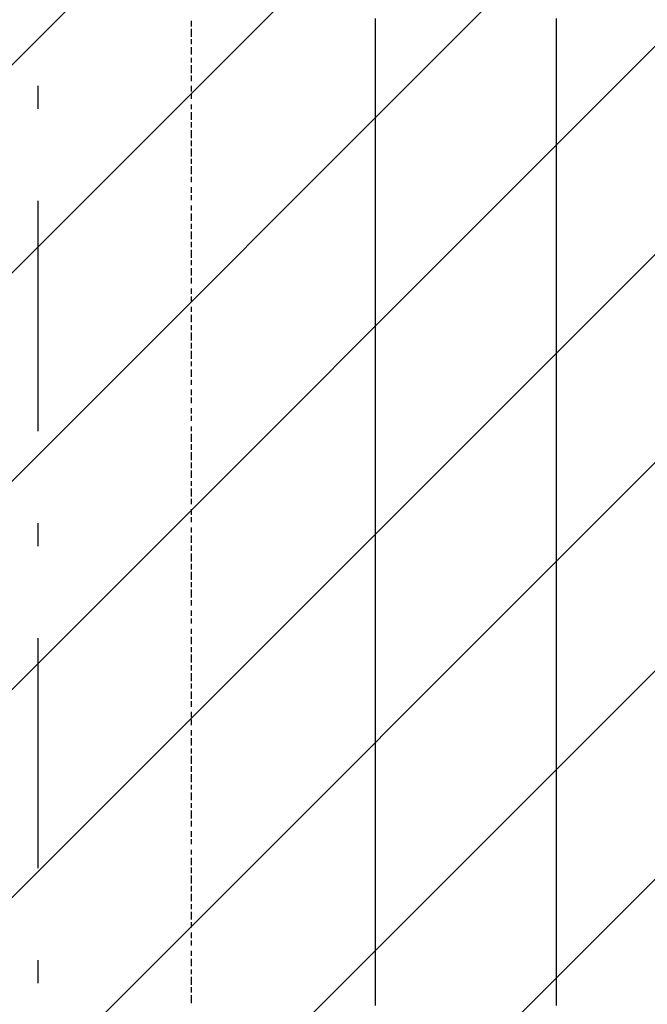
# Model space of a CAD drawing. Extents: x 997 to 109698, y 921 to 94021.
# Tile 209 of 256: x 25667 to 26691, y 19957 to 21562. Entities that reach past the tile are written whole.
import ezdxf

# ---------------------------------------------------------------- set-up
doc = ezdxf.new("R2010")
doc.units = 0
doc.header["$MEASUREMENT"] = 0
doc.layers.add('12', color=7, linetype='CONTINUOUS')
doc.layers.add('28', color=7, linetype='CONTINUOUS')

msp = doc.modelspace()

# ---------------------------------------------------------------- linework, layer by layer
at = {"layer": '12', "color": 5}
for p, q in [((25946.601607, 21559.953237), (25946.601607, 21550.953237)), ((25946.601607, 21546.953237), (25946.601607, 21533.953237)), ((25946.601607, 21529.953237), (25946.601607, 21521.953237)), ((25946.601607, 21516.953237), (25946.601607, 21504.953237)), ((25946.601607, 21499.953237), (25946.601607, 21491.953237)), ((25946.601607, 21487.953237), (25946.601607, 21474.953237)), ((25946.601607, 21470.953237), (25946.601607, 21461.953237)), ((25946.601607, 21453.953237), (25946.601607, 21444.953237)), ((25946.601607, 21440.953237), (25946.601607, 21432.953237)), ((25946.601607, 21423.953237), (25946.601607, 21415.953237)), ((25946.601607, 21410.953237), (25946.601607, 21398.953237)), ((25946.601607, 21394.953237), (25946.601607, 21385.953237)), ((25946.601607, 21381.953237), (25946.601607, 21368.953237)), ((25946.601607, 21364.953237), (25946.601607, 21355.953237)), ((25946.601607, 21351.953237), (25946.601607, 21338.953237)), ((25946.601607, 21334.953237), (25946.601607, 21326.953237)), ((25946.601607, 21322.953237), (25946.601607, 21309.953237)), ((25946.601607, 21305.953237), (25946.601607, 21296.953237)), ((25946.601607, 21288.953237), (25946.601607, 21279.953237)), ((25946.601607, 21275.953237), (25946.601607, 21267.953237)), ((25946.601607, 21258.953237), (25946.601607, 21250.953237)), ((25946.601607, 21245.953237), (25946.601607, 21233.953237)), ((25946.601607, 21228.953237), (25946.601607, 21220.953237)), ((25946.601607, 21216.953237), (25946.601607, 21203.953237)), ((25946.601607, 21199.953237), (25946.601607, 21190.953237)), ((25946.601607, 21186.953237), (25946.601607, 21173.953237)), ((25946.601607, 21169.953237), (25946.601607, 21161.953237)), ((25946.601607, 21156.953237), (25946.601607, 21144.953237)), ((25946.601607, 21140.953237), (25946.601607, 21131.953237)), ((25946.601607, 21123.953237), (25946.601607, 21114.953237)), ((25946.601607, 21110.953237), (25946.601607, 21101.953237)), ((25946.601607, 21093.953237), (25946.601607, 21085.953237)), ((25946.601607, 21080.953237), (25946.601607, 21068.953237)), ((25946.601607, 21063.953237), (25946.601607, 21055.953237)), ((25946.601607, 21051.953237), (25946.601607, 21038.953237)), ((25946.601607, 21034.953237), (25946.601607, 21025.953237)), ((25946.601607, 21021.953237), (25946.601607, 21008.953237)), ((25946.601607, 21004.953237), (25946.601607, 20996.953237)), ((25946.601607, 20991.953237), (25946.601607, 20979.953237)), ((25946.601607, 20974.953237), (25946.601607, 20966.953237)), ((25946.601607, 20958.953237), (25946.601607, 20949.953237)), ((25946.601607, 20945.953237), (25946.601607, 20936.953237)), ((25946.601607, 20928.953237), (25946.601607, 20919.953237)), ((25946.601607, 20915.953237), (25946.601607, 20907.953237)), ((25946.601607, 20898.953237), (25946.601607, 20890.953237)), ((25946.601607, 20886.953237), (25946.601607, 20873.953237)), ((25946.601607, 20869.953237), (25946.601607, 20860.953237)), ((25946.601607, 20856.953237), (25946.601607, 20843.953237)), ((25946.601607, 20839.953237), (25946.601607, 20830.953237)), ((25946.601607, 20826.953237), (25946.601607, 20814.953237)), ((25946.601607, 20809.953237), (25946.601607, 20801.953237)), ((25946.601607, 20797.953237), (25946.601607, 20784.953237)), ((25946.601607, 20780.953237), (25946.601607, 20771.953237)), ((25946.601607, 20763.953237), (25946.601607, 20754.953237)), ((25946.601607, 20750.953237), (25946.601607, 20742.953237)), ((25946.601607, 20733.953237), (25946.601607, 20725.953237)), ((25946.601607, 20720.953237), (25946.601607, 20708.953237)), ((25946.601607, 20704.953237), (25946.601607, 20695.953237)), ((25946.601607, 20691.953237), (25946.601607, 20678.953237)), ((25946.601607, 20674.953237), (25946.601607, 20665.953237)), ((25946.601607, 20661.953237), (25946.601607, 20648.953237)), ((25946.601607, 20644.953237), (25946.601607, 20636.953237)), ((25946.601607, 20632.953237), (25946.601607, 20619.953237)), ((25946.601607, 20615.953237), (25946.601607, 20606.953237)), ((25946.601607, 20598.953237), (25946.601607, 20589.953237)), ((25946.601607, 20585.953237), (25946.601607, 20577.953237)), ((25946.601607, 20568.953237), (25946.601607, 20560.953237)), ((25946.601607, 20555.953237), (25946.601607, 20543.953237)), ((25946.601607, 20538.953237), (25946.601607, 20530.953237)), ((25946.601607, 20526.953237), (25946.601607, 20513.953237)), ((25946.601607, 20509.953237), (25946.601607, 20500.953237)), ((25946.601607, 20496.953237), (25946.601607, 20483.953237)), ((25946.601607, 20479.953237), (25946.601607, 20471.953237)), ((25946.601607, 20466.953237), (25946.601607, 20454.953237)), ((25946.601607, 20450.953237), (25946.601607, 20441.953237)), ((25946.601607, 20433.953237), (25946.601607, 20424.953237)), ((25946.601607, 20420.953237), (25946.601607, 20411.953237)), ((25946.601607, 20403.953237), (25946.601607, 20394.953237)), ((25946.601607, 20390.953237), (25946.601607, 20378.953237)), ((25946.601607, 20373.953237), (25946.601607, 20365.953237)), ((25946.601607, 20361.953237), (25946.601607, 20348.953237)), ((25946.601607, 20344.953237), (25946.601607, 20335.953237)), ((25946.601607, 20331.953237), (25946.601607, 20318.953237)), ((25946.601607, 20314.953237), (25946.601607, 20306.953237)), ((25946.601607, 20301.953237), (25946.601607, 20289.953237)), ((25946.601607, 20284.953237), (25946.601607, 20276.953237)), ((25946.601607, 20272.953237), (25946.601607, 20259.953237)), ((25946.601607, 20255.953237), (25946.601607, 20246.953237)), ((25946.601607, 20238.953237), (25946.601607, 20229.953237)), ((25946.601607, 20225.953237), (25946.601607, 20217.953237)), ((25946.601607, 20208.953237), (25946.601607, 20200.953237)), ((25946.601607, 20195.953237), (25946.601607, 20183.953237)), ((25946.601607, 20179.953237), (25946.601607, 20170.953237)), ((25946.601607, 20166.953237), (25946.601607, 20153.953237)), ((25946.601607, 20149.953237), (25946.601607, 20140.953237)), ((25946.601607, 20136.953237), (25946.601607, 20124.953237)), ((25946.601607, 20119.953237), (25946.601607, 20111.953237)), ((25946.601607, 20107.953237), (25946.601607, 20094.953237)), ((25946.601607, 20090.953237), (25946.601607, 20081.953237)), ((25946.601607, 20073.953237), (25946.601607, 20064.953237)), ((25946.601607, 20060.953237), (25946.601607, 20052.953237)), ((25946.601607, 20043.953237), (25946.601607, 20035.953237)), ((25946.601607, 20030.953237), (25946.601607, 20018.953237)), ((25946.601607, 20013.953237), (25946.601607, 20005.953237)), ((25946.601607, 20001.953237), (25946.601607, 19988.953237)), ((25946.601607, 19984.953237), (25946.601607, 19975.953237)), ((25946.601607, 19971.953237), (25946.601607, 19958.953237))]:
    msp.add_line(p, q, dxfattribs=at)
at = {"layer": '12', "color": 1}
for p, q in [((26246.601607, 21563.953237), (26246.601607, 21554.953237)), ((26542.601607, 21554.953237), (26542.601607, 21563.953237)), ((26246.601607, 21554.953237), (26246.601607, 21546.953237)), ((26246.601607, 21546.953237), (26246.601607, 21533.953237)), ((26542.601607, 21546.953237), (26542.601607, 21554.953237)), ((26542.601607, 21533.953237), (26542.601607, 21546.953237)), ((26246.601607, 21533.953237), (26246.601607, 21525.953237)), ((26246.601607, 21525.953237), (26246.601607, 21516.953237)), ((26542.601607, 21525.953237), (26542.601607, 21533.953237)), ((26542.601607, 21516.953237), (26542.601607, 21525.953237)), ((26246.601607, 21516.953237), (26246.601607, 21504.953237)), ((26542.601607, 21504.953237), (26542.601607, 21516.953237)), ((26246.601607, 21504.953237), (26246.601607, 21495.953237)), ((26246.601607, 21495.953237), (26246.601607, 21487.953237)), ((26542.601607, 21495.953237), (26542.601607, 21504.953237)), ((26542.601607, 21487.953237), (26542.601607, 21495.953237)), ((26246.601607, 21487.953237), (26246.601607, 21474.953237)), ((26246.601607, 21474.953237), (26246.601607, 21466.953237)), ((26542.601607, 21474.953237), (26542.601607, 21487.953237)), ((26542.601607, 21466.953237), (26542.601607, 21474.953237)), ((26246.601607, 21466.953237), (26246.601607, 21453.953237)), ((26542.601607, 21453.953237), (26542.601607, 21466.953237)), ((26246.601607, 21453.953237), (26246.601607, 21444.953237)), ((26246.601607, 21444.953237), (26246.601607, 21436.953237)), ((26542.601607, 21444.953237), (26542.601607, 21453.953237)), ((26542.601607, 21436.953237), (26542.601607, 21444.953237)), ((26246.601607, 21436.953237), (26246.601607, 21423.953237)), ((26542.601607, 21423.953237), (26542.601607, 21436.953237)), ((26246.601607, 21423.953237), (26246.601607, 21415.953237)), ((26246.601607, 21415.953237), (26246.601607, 21406.953237)), ((26542.601607, 21415.953237), (26542.601607, 21423.953237)), ((26542.601607, 21406.953237), (26542.601607, 21415.953237)), ((26246.601607, 21406.953237), (26246.601607, 21394.953237)), ((26246.601607, 21394.953237), (26246.601607, 21385.953237)), ((26542.601607, 21394.953237), (26542.601607, 21406.953237)), ((26542.601607, 21385.953237), (26542.601607, 21394.953237)), ((26246.601607, 21385.953237), (26246.601607, 21377.953237)), ((26542.601607, 21377.953237), (26542.601607, 21385.953237)), ((26246.601607, 21377.953237), (26246.601607, 21364.953237)), ((26246.601607, 21364.953237), (26246.601607, 21355.953237)), ((26542.601607, 21364.953237), (26542.601607, 21377.953237)), ((26542.601607, 21355.953237), (26542.601607, 21364.953237)), ((26246.601607, 21355.953237), (26246.601607, 21343.953237)), ((26542.601607, 21343.953237), (26542.601607, 21355.953237)), ((26246.601607, 21343.953237), (26246.601607, 21334.953237)), ((26246.601607, 21334.953237), (26246.601607, 21326.953237)), ((26542.601607, 21334.953237), (26542.601607, 21343.953237)), ((26542.601607, 21326.953237), (26542.601607, 21334.953237)), ((26246.601607, 21326.953237), (26246.601607, 21313.953237)), ((26542.601607, 21313.953237), (26542.601607, 21326.953237)), ((26246.601607, 21313.953237), (26246.601607, 21305.953237)), ((26246.601607, 21305.953237), (26246.601607, 21296.953237)), ((26542.601607, 21305.953237), (26542.601607, 21313.953237)), ((26542.601607, 21296.953237), (26542.601607, 21305.953237)), ((26246.601607, 21296.953237), (26246.601607, 21284.953237)), ((26246.601607, 21284.953237), (26246.601607, 21275.953237)), ((26542.601607, 21284.953237), (26542.601607, 21296.953237)), ((26542.601607, 21275.953237), (26542.601607, 21284.953237)), ((26246.601607, 21275.953237), (26246.601607, 21267.953237)), ((26246.601607, 21267.953237), (26246.601607, 21254.953237)), ((26542.601607, 21267.953237), (26542.601607, 21275.953237)), ((26542.601607, 21254.953237), (26542.601607, 21267.953237)), ((26246.601607, 21254.953237), (26246.601607, 21245.953237)), ((26542.601607, 21245.953237), (26542.601607, 21254.953237)), ((26246.601607, 21245.953237), (26246.601607, 21233.953237)), ((26542.601607, 21233.953237), (26542.601607, 21245.953237)), ((26246.601607, 21233.953237), (26246.601607, 21224.953237)), ((26246.601607, 21224.953237), (26246.601607, 21216.953237)), ((26542.601607, 21224.953237), (26542.601607, 21233.953237)), ((26542.601607, 21216.953237), (26542.601607, 21224.953237)), ((26246.601607, 21216.953237), (26246.601607, 21203.953237)), ((26246.601607, 21203.953237), (26246.601607, 21195.953237)), ((26542.601607, 21203.953237), (26542.601607, 21216.953237)), ((26542.601607, 21195.953237), (26542.601607, 21203.953237)), ((26246.601607, 21195.953237), (26246.601607, 21186.953237)), ((26246.601607, 21186.953237), (26246.601607, 21173.953237)), ((26542.601607, 21186.953237), (26542.601607, 21195.953237)), ((26542.601607, 21173.953237), (26542.601607, 21186.953237)), ((26246.601607, 21173.953237), (26246.601607, 21165.953237)), ((26542.601607, 21165.953237), (26542.601607, 21173.953237)), ((26246.601607, 21165.953237), (26246.601607, 21156.953237)), ((26246.601607, 21156.953237), (26246.601607, 21144.953237)), ((26542.601607, 21156.953237), (26542.601607, 21165.953237)), ((26542.601607, 21144.953237), (26542.601607, 21156.953237)), ((26246.601607, 21144.953237), (26246.601607, 21135.953237)), ((26542.601607, 21135.953237), (26542.601607, 21144.953237)), ((26246.601607, 21135.953237), (26246.601607, 21123.953237)), ((26246.601607, 21123.953237), (26246.601607, 21114.953237)), ((26542.601607, 21123.953237), (26542.601607, 21135.953237)), ((26542.601607, 21114.953237), (26542.601607, 21123.953237)), ((26246.601607, 21114.953237), (26246.601607, 21106.953237)), ((26246.601607, 21106.953237), (26246.601607, 21093.953237)), ((26542.601607, 21106.953237), (26542.601607, 21114.953237)), ((26542.601607, 21093.953237), (26542.601607, 21106.953237)), ((26246.601607, 21093.953237), (26246.601607, 21085.953237)), ((26542.601607, 21085.953237), (26542.601607, 21093.953237)), ((26246.601607, 21085.953237), (26246.601607, 21076.953237)), ((26246.601607, 21076.953237), (26246.601607, 21063.953237)), ((26542.601607, 21076.953237), (26542.601607, 21085.953237)), ((26542.601607, 21063.953237), (26542.601607, 21076.953237)), ((26246.601607, 21063.953237), (26246.601607, 21055.953237)), ((26542.601607, 21055.953237), (26542.601607, 21063.953237)), ((26246.601607, 21055.953237), (26246.601607, 21046.953237)), ((26246.601607, 21046.953237), (26246.601607, 21034.953237)), ((26542.601607, 21046.953237), (26542.601607, 21055.953237)), ((26542.601607, 21034.953237), (26542.601607, 21046.953237)), ((26246.601607, 21034.953237), (26246.601607, 21025.953237)), ((26246.601607, 21025.953237), (26246.601607, 21013.953237)), ((26542.601607, 21025.953237), (26542.601607, 21034.953237)), ((26542.601607, 21013.953237), (26542.601607, 21025.953237)), ((26246.601607, 21013.953237), (26246.601607, 21004.953237)), ((26542.601607, 21004.953237), (26542.601607, 21013.953237)), ((26246.601607, 21004.953237), (26246.601607, 20996.953237)), ((26246.601607, 20996.953237), (26246.601607, 20983.953237)), ((26542.601607, 20996.953237), (26542.601607, 21004.953237)), ((26542.601607, 20983.953237), (26542.601607, 20996.953237)), ((26246.601607, 20983.953237), (26246.601607, 20974.953237)), ((26542.601607, 20974.953237), (26542.601607, 20983.953237)), ((26246.601607, 20974.953237), (26246.601607, 20966.953237)), ((26246.601607, 20966.953237), (26246.601607, 20953.953237)), ((26542.601607, 20966.953237), (26542.601607, 20974.953237)), ((26542.601607, 20953.953237), (26542.601607, 20966.953237)), ((26246.601607, 20953.953237), (26246.601607, 20945.953237)), ((26246.601607, 20945.953237), (26246.601607, 20936.953237)), ((26542.601607, 20945.953237), (26542.601607, 20953.953237)), ((26542.601607, 20936.953237), (26542.601607, 20945.953237)), ((26246.601607, 20936.953237), (26246.601607, 20924.953237)), ((26542.601607, 20924.953237), (26542.601607, 20936.953237)), ((26246.601607, 20924.953237), (26246.601607, 20915.953237)), ((26246.601607, 20915.953237), (26246.601607, 20907.953237)), ((26542.601607, 20915.953237), (26542.601607, 20924.953237)), ((26542.601607, 20907.953237), (26542.601607, 20915.953237)), ((26246.601607, 20907.953237), (26246.601607, 20894.953237)), ((26542.601607, 20894.953237), (26542.601607, 20907.953237)), ((26246.601607, 20894.953237), (26246.601607, 20886.953237)), ((26246.601607, 20886.953237), (26246.601607, 20873.953237)), ((26542.601607, 20886.953237), (26542.601607, 20894.953237)), ((26542.601607, 20873.953237), (26542.601607, 20886.953237)), ((26246.601607, 20873.953237), (26246.601607, 20864.953237)), ((26542.601607, 20864.953237), (26542.601607, 20873.953237)), ((26246.601607, 20864.953237), (26246.601607, 20856.953237)), ((26246.601607, 20856.953237), (26246.601607, 20843.953237)), ((26542.601607, 20856.953237), (26542.601607, 20864.953237)), ((26542.601607, 20843.953237), (26542.601607, 20856.953237)), ((26246.601607, 20843.953237), (26246.601607, 20835.953237)), ((26246.601607, 20835.953237), (26246.601607, 20826.953237)), ((26542.601607, 20835.953237), (26542.601607, 20843.953237)), ((26542.601607, 20826.953237), (26542.601607, 20835.953237)), ((26246.601607, 20826.953237), (26246.601607, 20814.953237)), ((26542.601607, 20814.953237), (26542.601607, 20826.953237)), ((26246.601607, 20814.953237), (26246.601607, 20805.953237)), ((26246.601607, 20805.953237), (26246.601607, 20797.953237)), ((26542.601607, 20805.953237), (26542.601607, 20814.953237)), ((26542.601607, 20797.953237), (26542.601607, 20805.953237)), ((26246.601607, 20797.953237), (26246.601607, 20784.953237)), ((26246.601607, 20784.953237), (26246.601607, 20776.953237)), ((26542.601607, 20784.953237), (26542.601607, 20797.953237)), ((26542.601607, 20776.953237), (26542.601607, 20784.953237)), ((26246.601607, 20776.953237), (26246.601607, 20763.953237)), ((26542.601607, 20763.953237), (26542.601607, 20776.953237)), ((26246.601607, 20763.953237), (26246.601607, 20754.953237)), ((26246.601607, 20754.953237), (26246.601607, 20746.953237)), ((26542.601607, 20754.953237), (26542.601607, 20763.953237)), ((26542.601607, 20746.953237), (26542.601607, 20754.953237)), ((26246.601607, 20746.953237), (26246.601607, 20733.953237)), ((26542.601607, 20733.953237), (26542.601607, 20746.953237)), ((26246.601607, 20733.953237), (26246.601607, 20725.953237)), ((26246.601607, 20725.953237), (26246.601607, 20716.953237)), ((26542.601607, 20725.953237), (26542.601607, 20733.953237)), ((26542.601607, 20716.953237), (26542.601607, 20725.953237)), ((26246.601607, 20716.953237), (26246.601607, 20704.953237)), ((26246.601607, 20704.953237), (26246.601607, 20695.953237)), ((26542.601607, 20704.953237), (26542.601607, 20716.953237)), ((26542.601607, 20695.953237), (26542.601607, 20704.953237)), ((26246.601607, 20695.953237), (26246.601607, 20687.953237)), ((26542.601607, 20687.953237), (26542.601607, 20695.953237)), ((26246.601607, 20687.953237), (26246.601607, 20674.953237)), ((26246.601607, 20674.953237), (26246.601607, 20665.953237)), ((26542.601607, 20674.953237), (26542.601607, 20687.953237)), ((26542.601607, 20665.953237), (26542.601607, 20674.953237)), ((26246.601607, 20665.953237), (26246.601607, 20653.953237)), ((26542.601607, 20653.953237), (26542.601607, 20665.953237)), ((26246.601607, 20653.953237), (26246.601607, 20644.953237)), ((26246.601607, 20644.953237), (26246.601607, 20636.953237)), ((26542.601607, 20644.953237), (26542.601607, 20653.953237)), ((26542.601607, 20636.953237), (26542.601607, 20644.953237)), ((26246.601607, 20636.953237), (26246.601607, 20623.953237)), ((26542.601607, 20623.953237), (26542.601607, 20636.953237)), ((26246.601607, 20623.953237), (26246.601607, 20615.953237)), ((26246.601607, 20615.953237), (26246.601607, 20606.953237)), ((26542.601607, 20615.953237), (26542.601607, 20623.953237)), ((26542.601607, 20606.953237), (26542.601607, 20615.953237)), ((26246.601607, 20606.953237), (26246.601607, 20593.953237)), ((26246.601607, 20593.953237), (26246.601607, 20585.953237)), ((26542.601607, 20593.953237), (26542.601607, 20606.953237)), ((26542.601607, 20585.953237), (26542.601607, 20593.953237)), ((26246.601607, 20585.953237), (26246.601607, 20577.953237)), ((26246.601607, 20577.953237), (26246.601607, 20564.953237)), ((26542.601607, 20577.953237), (26542.601607, 20585.953237)), ((26542.601607, 20564.953237), (26542.601607, 20577.953237)), ((26246.601607, 20564.953237), (26246.601607, 20555.953237)), ((26542.601607, 20555.953237), (26542.601607, 20564.953237)), ((26246.601607, 20555.953237), (26246.601607, 20543.953237)), ((26542.601607, 20543.953237), (26542.601607, 20555.953237)), ((26246.601607, 20543.953237), (26246.601607, 20534.953237)), ((26246.601607, 20534.953237), (26246.601607, 20526.953237)), ((26542.601607, 20534.953237), (26542.601607, 20543.953237)), ((26542.601607, 20526.953237), (26542.601607, 20534.953237)), ((26246.601607, 20526.953237), (26246.601607, 20513.953237)), ((26246.601607, 20513.953237), (26246.601607, 20505.953237)), ((26542.601607, 20513.953237), (26542.601607, 20526.953237)), ((26542.601607, 20505.953237), (26542.601607, 20513.953237)), ((26246.601607, 20505.953237), (26246.601607, 20496.953237)), ((26246.601607, 20496.953237), (26246.601607, 20483.953237)), ((26542.601607, 20496.953237), (26542.601607, 20505.953237)), ((26542.601607, 20483.953237), (26542.601607, 20496.953237)), ((26246.601607, 20483.953237), (26246.601607, 20475.953237)), ((26542.601607, 20475.953237), (26542.601607, 20483.953237)), ((26246.601607, 20475.953237), (26246.601607, 20466.953237)), ((26246.601607, 20466.953237), (26246.601607, 20454.953237)), ((26542.601607, 20466.953237), (26542.601607, 20475.953237)), ((26542.601607, 20454.953237), (26542.601607, 20466.953237)), ((26246.601607, 20454.953237), (26246.601607, 20445.953237)), ((26542.601607, 20445.953237), (26542.601607, 20454.953237)), ((26246.601607, 20445.953237), (26246.601607, 20433.953237)), ((26246.601607, 20433.953237), (26246.601607, 20424.953237)), ((26542.601607, 20433.953237), (26542.601607, 20445.953237)), ((26542.601607, 20424.953237), (26542.601607, 20433.953237)), ((26246.601607, 20424.953237), (26246.601607, 20416.953237)), ((26246.601607, 20416.953237), (26246.601607, 20403.953237)), ((26542.601607, 20416.953237), (26542.601607, 20424.953237)), ((26542.601607, 20403.953237), (26542.601607, 20416.953237)), ((26246.601607, 20403.953237), (26246.601607, 20394.953237)), ((26542.601607, 20394.953237), (26542.601607, 20403.953237)), ((26246.601607, 20394.953237), (26246.601607, 20386.953237)), ((26246.601607, 20386.953237), (26246.601607, 20373.953237)), ((26542.601607, 20386.953237), (26542.601607, 20394.953237)), ((26542.601607, 20373.953237), (26542.601607, 20386.953237)), ((26246.601607, 20373.953237), (26246.601607, 20365.953237)), ((26542.601607, 20365.953237), (26542.601607, 20373.953237)), ((26246.601607, 20365.953237), (26246.601607, 20356.953237)), ((26246.601607, 20356.953237), (26246.601607, 20344.953237)), ((26542.601607, 20356.953237), (26542.601607, 20365.953237)), ((26542.601607, 20344.953237), (26542.601607, 20356.953237)), ((26246.601607, 20344.953237), (26246.601607, 20335.953237)), ((26246.601607, 20335.953237), (26246.601607, 20327.953237)), ((26542.601607, 20335.953237), (26542.601607, 20344.953237)), ((26542.601607, 20327.953237), (26542.601607, 20335.953237)), ((26246.601607, 20327.953237), (26246.601607, 20314.953237)), ((26542.601607, 20314.953237), (26542.601607, 20327.953237)), ((26246.601607, 20314.953237), (26246.601607, 20306.953237)), ((26246.601607, 20306.953237), (26246.601607, 20293.953237)), ((26542.601607, 20306.953237), (26542.601607, 20314.953237)), ((26542.601607, 20293.953237), (26542.601607, 20306.953237)), ((26246.601607, 20293.953237), (26246.601607, 20284.953237)), ((26542.601607, 20284.953237), (26542.601607, 20293.953237)), ((26246.601607, 20284.953237), (26246.601607, 20276.953237)), ((26246.601607, 20276.953237), (26246.601607, 20263.953237)), ((26542.601607, 20276.953237), (26542.601607, 20284.953237)), ((26542.601607, 20263.953237), (26542.601607, 20276.953237)), ((26246.601607, 20263.953237), (26246.601607, 20255.953237)), ((26246.601607, 20255.953237), (26246.601607, 20246.953237)), ((26542.601607, 20255.953237), (26542.601607, 20263.953237)), ((26542.601607, 20246.953237), (26542.601607, 20255.953237)), ((26246.601607, 20246.953237), (26246.601607, 20234.953237)), ((26542.601607, 20234.953237), (26542.601607, 20246.953237)), ((26246.601607, 20234.953237), (26246.601607, 20225.953237)), ((26246.601607, 20225.953237), (26246.601607, 20217.953237)), ((26542.601607, 20225.953237), (26542.601607, 20234.953237)), ((26542.601607, 20217.953237), (26542.601607, 20225.953237)), ((26246.601607, 20217.953237), (26246.601607, 20204.953237)), ((26542.601607, 20204.953237), (26542.601607, 20217.953237)), ((26246.601607, 20204.953237), (26246.601607, 20195.953237)), ((26246.601607, 20195.953237), (26246.601607, 20183.953237)), ((26542.601607, 20195.953237), (26542.601607, 20204.953237)), ((26542.601607, 20183.953237), (26542.601607, 20195.953237)), ((26246.601607, 20183.953237), (26246.601607, 20174.953237)), ((26246.601607, 20174.953237), (26246.601607, 20166.953237)), ((26542.601607, 20174.953237), (26542.601607, 20183.953237)), ((26542.601607, 20166.953237), (26542.601607, 20174.953237)), ((26246.601607, 20166.953237), (26246.601607, 20153.953237)), ((26542.601607, 20153.953237), (26542.601607, 20166.953237)), ((26246.601607, 20153.953237), (26246.601607, 20145.953237)), ((26246.601607, 20145.953237), (26246.601607, 20136.953237)), ((26542.601607, 20145.953237), (26542.601607, 20153.953237)), ((26542.601607, 20136.953237), (26542.601607, 20145.953237)), ((26246.601607, 20136.953237), (26246.601607, 20124.953237)), ((26542.601607, 20124.953237), (26542.601607, 20136.953237)), ((26246.601607, 20124.953237), (26246.601607, 20115.953237)), ((26246.601607, 20115.953237), (26246.601607, 20107.953237)), ((26542.601607, 20115.953237), (26542.601607, 20124.953237)), ((26542.601607, 20107.953237), (26542.601607, 20115.953237)), ((26246.601607, 20107.953237), (26246.601607, 20094.953237)), ((26246.601607, 20094.953237), (26246.601607, 20085.953237)), ((26542.601607, 20094.953237), (26542.601607, 20107.953237)), ((26542.601607, 20085.953237), (26542.601607, 20094.953237)), ((26246.601607, 20085.953237), (26246.601607, 20073.953237)), ((26542.601607, 20073.953237), (26542.601607, 20085.953237)), ((26246.601607, 20073.953237), (26246.601607, 20064.953237)), ((26246.601607, 20064.953237), (26246.601607, 20056.953237)), ((26542.601607, 20064.953237), (26542.601607, 20073.953237)), ((26542.601607, 20056.953237), (26542.601607, 20064.953237)), ((26246.601607, 20056.953237), (26246.601607, 20043.953237)), ((26542.601607, 20043.953237), (26542.601607, 20056.953237)), ((26246.601607, 20043.953237), (26246.601607, 20035.953237)), ((26246.601607, 20035.953237), (26246.601607, 20026.953237)), ((26542.601607, 20035.953237), (26542.601607, 20043.953237)), ((26542.601607, 20026.953237), (26542.601607, 20035.953237)), ((26246.601607, 20026.953237), (26246.601607, 20013.953237)), ((26542.601607, 20013.953237), (26542.601607, 20026.953237)), ((26246.601607, 20013.953237), (26246.601607, 20005.953237)), ((26246.601607, 20005.953237), (26246.601607, 19997.953237)), ((26542.601607, 20005.953237), (26542.601607, 20013.953237)), ((26542.601607, 19997.953237), (26542.601607, 20005.953237)), ((26246.601607, 19997.953237), (26246.601607, 19984.953237)), ((26246.601607, 19984.953237), (26246.601607, 19975.953237)), ((26542.601607, 19984.953237), (26542.601607, 19997.953237)), ((26542.601607, 19975.953237), (26542.601607, 19984.953237)), ((26246.601607, 19975.953237), (26246.601607, 19963.953237)), ((26542.601607, 19963.953237), (26542.601607, 19975.953237)), ((26246.601607, 19963.953237), (26246.601607, 19954.953237)), ((26542.601607, 19954.953237), (26542.601607, 19963.953237))]:
    msp.add_line(p, q, dxfattribs=at)
at = {"layer": '28', "color": 2}
for p, q in [((22097.636205, 17931.498655), (29497.636205, 25331.498655)), ((22097.636205, 17592.0874), (29497.636205, 24992.0874)), ((22097.636205, 17252.676145), (29497.636205, 24652.676145)), ((22097.636205, 16913.26489), (29497.636205, 24313.26489)), ((22097.636205, 16573.853635), (29497.636205, 23973.853635)), ((22097.636205, 16234.44238), (29497.636205, 23634.44238)), ((22097.636205, 15895.031125), (29497.636205, 23295.031125)), ((22097.636205, 15555.61987), (29497.636205, 22955.61987))]:
    msp.add_line(p, q, dxfattribs=at)
at = {"layer": '28', "color": 4, "linetype": 'Continuous'}
for p, q in [((25696.601607, 21453.953237), (25696.601607, 21416.453237)), ((25696.601607, 20741.453237), (25696.601607, 20703.953237)), ((25696.601607, 20028.953237), (25696.601607, 19991.453237))]:
    msp.add_line(p, q, dxfattribs=at)
at = {"layer": '28', "color": 4}
for p, q in [((25696.601607, 21266.453237), (25696.601607, 20891.453237)), ((25696.601607, 20553.953237), (25696.601607, 20178.953237))]:
    msp.add_line(p, q, dxfattribs=at)

doc.saveas('drawing.dxf')
